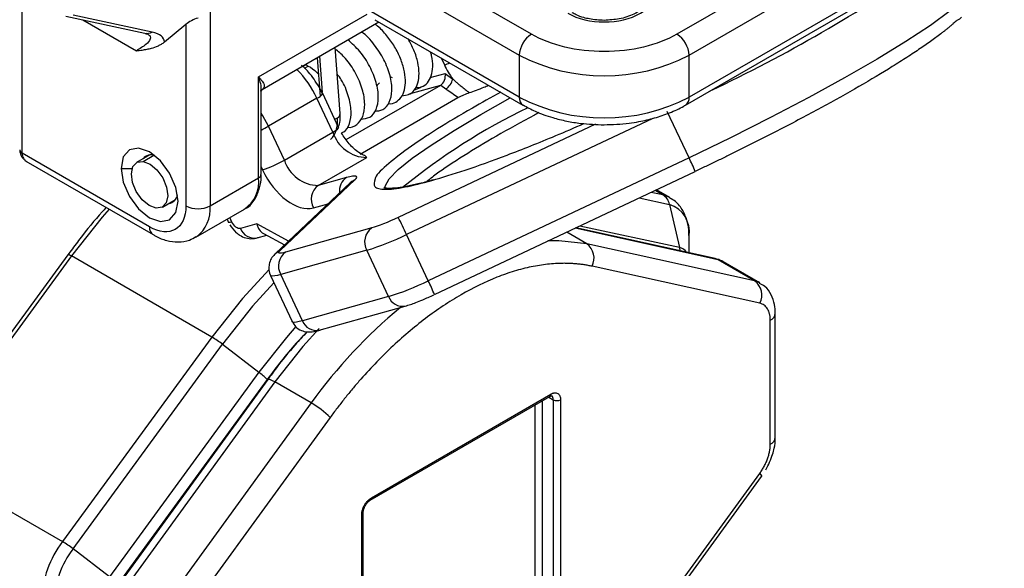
# Model space of a CAD drawing. Header units: millimetres. Extents: x 19 to 819, y 19 to 629.
# Tile 25 of 70: x 79 to 122, y 439 to 463. Entities that reach past the tile are written whole.
import ezdxf

# ---------------------------------------------------------------- set-up
doc = ezdxf.new("R2010")
doc.units = ezdxf.units.MM
doc.header["$LTSCALE"] = 3

msp = doc.modelspace()

# ---------------------------------------------------------------- linework, layer by layer
for p, q in [((121.8725, 470.2963), (108.0839, 462.3364)), ((108.6143, 461.4178), (122.4028, 469.3778)), ((122.4028, 467.5406), (108.6143, 459.5806)), ((108.4589, 459.2372), (122.2475, 467.1972)), ((101.72, 462.3364), (95.252, 466.0703)), ((94.7216, 465.1517), (101.1896, 461.4178)), ((79.4461, 457.1286), (79.4461, 464.1414)), ((87.6662, 463.3991), (87.6662, 454.8327)), ((81.3508, 463.1275), (84.8115, 462.3839)), ((85.1319, 462.4211), (81.6713, 463.1647)), ((82.0979, 462.967), (84.4387, 461.6156)), ((89.7875, 460.4667), (94.5348, 463.2072)), ((101.1896, 459.5806), (94.7216, 463.3145)), ((94.877, 462.9711), (101.345, 459.2372)), ((85.6723, 462.0008), (86.6056, 462.7689)), ((86.6056, 462.7689), (86.6056, 454.8327)), ((89.9446, 459.9231), (95.0507, 462.8708)), ((84.8514, 462.377), (84.9467, 462.3362)), ((93.3547, 458.875), (93.139, 461.7672)), ((92.3459, 461.3093), (92.4727, 459.6085)), ((92.45, 461.3694), (92.5682, 459.7847)), ((97.7682, 461.3021), (97.9116, 460.9965)), ((101.1896, 461.4178), (101.1896, 459.5806)), ((108.6143, 459.5806), (108.6143, 461.4178)), ((91.846, 460.9939), (91.7251, 460.9241)), ((91.8, 460.8547), (91.9549, 460.9441)), ((89.7875, 456.0573), (89.7875, 460.4667)), ((95.649, 460.4262), (95.5406, 460.4738)), ((97.2936, 460.4412), (97.9451, 460.6244)), ((97.9451, 460.6244), (98.276, 460.3771)), ((92.5799, 459.7332), (92.4353, 460.0351)), ((93.6193, 457.7249), (97.75, 460.1095)), ((96.3787, 459.7239), (97.75, 460.1095)), ((96.6033, 459.9087), (96.8745, 460.0128)), ((96.9155, 460.0321), (96.8745, 460.0128)), ((97.75, 460.1095), (97.9722, 459.9434)), ((89.8974, 459.8286), (89.9452, 459.9243)), ((89.8974, 456.2104), (89.8974, 459.8489)), ((92.3378, 459.5377), (90.2165, 458.3131)), ((93.0339, 458.0546), (92.3378, 459.5377)), ((93.2872, 458.2536), (92.5912, 459.7367)), ((94.2339, 457.0968), (98.5075, 459.5639)), ((108.612, 456.9345), (107.6628, 458.9569)), ((90.9126, 456.83), (90.2165, 458.3131)), ((93.2872, 458.2536), (93.2881, 458.2505)), ((104.5248, 458.3987), (95.891, 454.3265)), ((107.0237, 458.6555), (96.2561, 453.5768)), ((90.9126, 456.83), (93.0339, 458.0546)), ((85.0146, 453.914), (79.4461, 457.1286)), ((85.0228, 457.055), (84.4521, 456.7255)), ((84.73, 456.7733), (85.1971, 457.0429)), ((92.3966, 455.7211), (94.5179, 456.9457)), ((94.5179, 456.9457), (94.4468, 457.019)), ((79.5999, 456.7861), (85.1699, 453.5706)), ((89.8974, 456.5305), (89.9566, 456.4042)), ((108.612, 456.9345), (97.2053, 451.5544)), ((83.7683, 456.4707), (84.2576, 456.4707)), ((97.4766, 450.9516), (108.8833, 456.3318)), ((87.6662, 454.8327), (89.7875, 456.0573)), ((93.7928, 455.8361), (90.5236, 452.7441)), ((90.7226, 452.8733), (93.9917, 455.9654)), ((93.6292, 456.0677), (92.3966, 455.7211)), ((93.7851, 455.8288), (93.7999, 455.8429)), ((93.9917, 455.9654), (93.9929, 455.9665)), ((107.4733, 455.3084), (106.9514, 455.4206)), ((107.4733, 455.3084), (107.1317, 455.5056)), ((107.7731, 455.1938), (107.1875, 455.5319)), ((85.577, 454.7769), (86.1477, 455.1064)), ((92.1827, 454.7408), (92.8259, 454.9217)), ((106.4366, 455.1777), (107.7604, 454.8933)), ((107.7604, 454.8933), (108.2013, 453.009)), ((87.0448, 453.4592), (89.1661, 454.6838)), ((88.4065, 454.2453), (88.471, 454.108)), ((88.6196, 454.1205), (88.5281, 454.3155)), ((89.702, 454.0433), (88.9906, 453.8433)), ((91.0953, 453.2847), (89.702, 454.0433)), ((108.2013, 453.009), (103.83, 453.9483)), ((89.7239, 453.4275), (90.1417, 453.5449)), ((89.9936, 453.6255), (90.9215, 453.1203)), ((94.733, 453.8653), (90.9652, 452.806)), ((97.2053, 451.5544), (96.2561, 453.5768)), ((104.1429, 453.1713), (103.2615, 453.6802)), ((109.8899, 452.4713), (103.6271, 453.8526)), ((109.7499, 452.5258), (103.6613, 453.8687)), ((108.6143, 452.7763), (108.6143, 453.5141)), ((111.4809, 451.5528), (104.1429, 453.1713)), ((81.4437, 452.6941), (74.9113, 443.7483)), ((81.5965, 452.6389), (75.0641, 443.693)), ((81.5359, 452.8108), (81.4464, 452.6912)), ((87.7408, 449.0918), (81.5965, 452.6389)), ((94.519, 452.8851), (90.7513, 451.8257)), ((95.4682, 450.8627), (94.519, 452.8851)), ((111.4809, 451.5528), (109.8899, 452.4713)), ((111.7014, 451.4678), (110.1104, 452.3863)), ((90.3054, 451.7882), (91.2546, 449.7658)), ((91.7004, 449.8033), (90.7513, 451.8257)), ((111.7097, 450.5688), (104.3718, 452.1873)), ((97.473, 450.9559), (97.4766, 450.9516)), ((95.4682, 450.8627), (91.7004, 449.8033)), ((92.4338, 449.3874), (96.2016, 450.4468)), ((112.3871, 444.7101), (112.3871, 450.1315)), ((112.1675, 444.4039), (112.1675, 449.8254)), ((87.7408, 449.0918), (81.2084, 440.146)), ((81.6713, 439.8324), (88.2037, 448.7782)), ((88.2037, 448.7782), (89.7931, 447.557)), ((89.7931, 447.557), (83.2607, 438.6111)), ((90.1884, 447.2399), (82.8505, 437.1492)), ((90.4935, 447.1286), (83.1556, 437.0379)), ((90.1606, 447.2327), (83.6282, 438.2868)), ((92.0845, 446.2101), (90.4935, 447.1286)), ((92.0845, 446.2101), (84.7466, 436.1195)), ((94.673, 441.9609), (102.5219, 446.492)), ((94.7196, 442.0639), (102.5685, 446.595)), ((102.1973, 437.5619), (102.1973, 446.3046)), ((102.4752, 446.4651), (102.6746, 446.35)), ((102.6746, 446.35), (102.6746, 437.2864)), ((102.9928, 446.35), (102.9928, 437.2864)), ((101.8791, 437.5619), (101.8791, 446.1209)), ((92.9163, 445.5742), (85.5784, 435.4835)), ((75.0641, 443.693), (81.2084, 440.146)), ((104.3718, 433.0413), (111.7097, 443.132)), ((104.448, 432.9064), (111.786, 442.997)), ((94.2953, 432.2655), (94.2953, 441.3291)), ((94.3612, 432.3573), (94.3612, 441.4209)), ((83.2607, 438.6111), (81.6713, 439.8324))]:
    msp.add_line(p, q)
at = {"flags": 128}
for points in [[(120.6705, 463.8957), (120.0322, 463.354), (119.1706, 462.7239), (118.1011, 462.0166), (116.843, 461.245), (115.419, 460.423), (113.8548, 459.5653), (112.1785, 458.6874), (110.4203, 457.8052), (108.612, 456.9345)], [(120.3352, 462.9491), (120.4563, 463.0152), (120.5342, 463.0783)], [(95.0786, 460.2037), (94.9755, 460.1091), (94.946, 460.0587)], [(96.8745, 460.0128), (96.7836, 459.9932), (96.6552, 460.0115)], [(95.3344, 455.5356), (95.3188, 455.6948), (95.4931, 456.0052), (95.8921, 456.4134), (96.5077, 456.9109), (97.3273, 457.4878), (98.3343, 458.1322), (99.5082, 458.831), (100.796, 459.5541)], [(90.2165, 458.3131), (89.9718, 458.7654), (89.8974, 458.8821)], [(93.1142, 458.6224), (93.1727, 458.6452), (93.235, 458.6796)], [(93.3552, 458.8622), (93.3552, 458.864), (93.3547, 458.875)], [(86.2608, 455.0317), (86.166, 455.6372), (85.8958, 456.2601), (85.4915, 456.8055), (85.0146, 457.1903), (84.5376, 457.3561), (84.1333, 457.2776), (83.8632, 456.9666), (83.7683, 456.4707)], [(85.2991, 454.7291), (84.9932, 454.8452), (84.6905, 455.0993), (84.4372, 455.4526), (84.2717, 455.8514), (84.2194, 456.2349), (84.2881, 456.5448), (84.4674, 456.7338), (84.73, 456.7733)], [(84.73, 456.7733), (85.0359, 456.6571), (85.3386, 456.4031), (85.592, 456.0497), (85.7574, 455.651), (85.8098, 455.2675), (85.7411, 454.9576), (85.5618, 454.7685), (85.2991, 454.7291)], [(83.7683, 456.4707), (83.8632, 455.8651), (84.1333, 455.2423), (84.5376, 454.6969), (85.0146, 454.312), (85.4915, 454.1463), (85.8958, 454.2248), (86.166, 454.5358), (86.2608, 455.0317)], [(93.9917, 455.9654), (93.8707, 455.8993), (93.7928, 455.8361)], [(93.7999, 455.8429), (93.8719, 455.9004), (93.9929, 455.9665)], [(107.7837, 455.1876), (107.6759, 455.2431), (107.4733, 455.3084)], [(83.2461, 454.6812), (82.937, 454.329), (81.5965, 452.6389)], [(88.6196, 454.1205), (88.5468, 454.1031), (88.4971, 454.098), (88.4725, 454.1056), (88.471, 454.108)], [(104.1429, 453.1713), (102.9197, 453.3069), (102.4439, 453.2946)], [(81.5965, 452.6389), (81.5477, 452.6655), (81.5065, 452.6848), (81.4745, 452.696), (81.4529, 452.6985), (81.4437, 452.6941)], [(90.519, 452.7397), (90.6016, 452.8072), (90.7226, 452.8733)], [(109.8899, 452.4713), (109.7806, 452.518), (109.7499, 452.5258)], [(110.1104, 452.3863), (110.041, 452.4217), (109.8899, 452.4713)], [(90.2416, 452.0395), (89.0813, 450.782), (87.7408, 449.0918)], [(90.7513, 451.8257), (90.609, 451.7891), (90.492, 451.7665), (90.402, 451.7581), (90.3402, 451.764), (90.3076, 451.7843), (90.3054, 451.7882)], [(90.4564, 451.4666), (89.5263, 450.4458), (88.2037, 448.7782)], [(111.7093, 451.4632), (111.632, 451.5032), (111.4809, 451.5528)], [(91.7004, 449.8033), (91.5582, 449.7667), (91.4412, 449.7441), (91.3512, 449.7357), (91.2894, 449.7416), (91.2568, 449.7619), (91.2546, 449.7658)], [(91.4215, 449.5542), (90.9991, 449.0776), (89.7931, 447.557)], [(92.4339, 449.4733), (91.7168, 448.6766), (90.4935, 447.1286)], [(90.4935, 447.1286), (90.3958, 447.182), (90.3135, 447.2206), (90.2497, 447.2431), (90.2068, 447.2485), (90.1884, 447.2399)], [(111.7097, 443.132), (111.7583, 443.0735), (111.7847, 443.0291), (111.7878, 443.0004), (111.786, 442.997)]]:
    msp.add_lwpolyline(points, dxfattribs=at)
for centre, radius, start, end in [((81.3594, 519.6641), 66.1098, 295.232422, 304.762201), ((84.9153, 462.8879), 0.5146, 258.3604, 294.89357), ((102.341, 461.3654), 1.1526, 122.60548, 177.39452), ((107.4628, 461.3654), 1.1526, 2.60548, 57.39452), ((104.9019, 468.5825), 8.0694, 242.60967, 297.39033), ((97.1139, 463.6809), 2.8004, 286.54984, 291.76966), ((88.4265, 457.728), 4.3097, 24.82931, 45.36433), ((97.6227, 460.5115), 0.667, 301.60685, 348.37929), ((92.1484, 460.0357), 0.5328, 290.81987, 326.03857), ((101.5553, 459.5397), 0.368, 173.6155, 235.92959), ((104.9019, 466.7453), 8.0694, 242.60967, 297.39033), ((108.2477, 459.5398), 0.3688, 304.49733, 6.34588), ((113.6022, 434.235), 27.6481, 115.8282, 129.30971), ((93.1228, 458.8842), 0.2334, 298.74958, 354.5793), ((87.6674, 462.7784), 5.1417, 295.70283, 299.72061), ((92.8046, 458.6151), 0.6056, 292.24934, 322.98533), ((94.5399, 458.5225), 1.577, 197.25995, 269.20243), ((79.5239, 457.3004), 0.1886, 185.6948, 245.62534), ((85.0851, 456.6113), 0.4489, 68.57566, 142.2994), ((88.4042, 461.1753), 5.0174, 288.02439, 299.99655), ((92.4185, 457.2979), 1.577, 197.25995, 269.20243), ((100.4484, 452.8984), 9.1069, 22.14845, 26.30789), ((89.7097, 456.2291), 0.1886, 294.37466, 354.3052), ((88.3175, 455.8951), 1.4789, 305.01333, 6.29885), ((92.8469, 455.1093), 0.7596, 126.35438, 209.02381), ((94.0145, 455.4955), 0.6898, 123.95596, 187.97761), ((85.7991, 455.3776), 0.4439, 277.20657, 351.90762), ((107.1362, 454.7684), 0.6365, 11.31194, 58.03003), ((87.1359, 455.8563), 1.1528, 242.60967, 297.39033), ((86.1592, 454.6858), 1.5142, 306.30765, 5.56705), ((107.3662, 453.6953), 1.2612, 351.7396, 71.78402), ((80.5012, 446.3681), 17.3257, 24.58649, 27.34437), ((85.3916, 453.8773), 0.3788, 174.44536, 233.55111), ((89.6109, 454.0827), 0.6649, 201.10205, 279.78555), ((95.1832, 453.2536), 0.7596, 126.35438, 209.02381), ((90.7734, 464.8182), 12.5072, 287.42645, 295.9998), ((103.6838, 452.5459), 0.7758, 332.4693, 53.71743), ((91.4155, 452.1942), 0.7596, 126.35438, 209.02381), ((107.3698, 452.8161), 0.8536, 3.13379, 13.06153), ((108.1031, 452.5534), 0.4661, 32.24553, 77.83472), ((91.7226, 462.7958), 12.5072, 287.42645, 295.9998), ((89.0417, 447.5183), 9.1069, 22.14845, 26.30789), ((111.0217, 450.9274), 0.7758, 332.4693, 53.71743), ((96.0884, 451.1019), 0.6647, 201.09698, 279.87651), ((110.1826, 433.2063), 22.2854, 129.56174, 144.30203), ((112.0114, 450.1694), 0.3777, 294.39771, 354.04111), ((92.3208, 450.0427), 0.6649, 201.10205, 279.78555), ((85.4942, 445.2783), 4.4261, 52.25452, 59.49736), ((88.0297, 445.1885), 2.9528, 43.81021, 53.33087), ((90.0468, 442.683), 4.0735, 45.21529, 59.98359), ((102.4615, 446.5814), 0.1079, 304.05635, 7.25583), ((102.4854, 446.3682), 0.19, 354.497, 52.96644), ((102.8337, 446.6571), 0.3458, 242.60967, 297.39033), ((112.0118, 444.7475), 0.3772, 294.37466, 354.3052), ((94.613, 442.0502), 0.1075, 303.18634, 7.34254), ((94.254, 441.4282), 0.1074, 292.65506, 356.78572), ((84.8232, 437.3987), 4.5403, 142.7645, 177.53277), ((78.9618, 436.3325), 4.4261, 52.25452, 59.49736), ((85.0214, 437.2862), 4.2079, 142.7645, 177.53277)]:
    msp.add_arc(centre, radius, start, end)
for centre, major_axis, ratio, start_param, end_param in [((87.1359, 462.655), (0.7375, 0.2951), 0.4626703, 1.3877151, 2.1731132), ((97.68, 460.4713), (0.0725, 0.3898), 0.6785793, 3.6673019, 5.2380982), ((90.2324, 454.3495), (0.0871, 0.7724), 0.7172047, 2.0576302, 2.8577216)]:
    msp.add_ellipse(centre, major_axis=major_axis, ratio=ratio, start_param=start_param, end_param=end_param)
for points, knots in [([(103.311, 463.2548), (104.189, 462.7479), (105.6148, 462.7479), (107.371, 463.7617), (107.371, 464.5848), (106.4929, 465.0917)], [0, 0, 0, 0, 0.5, 0.5, 1, 1, 1, 1]), ([(106.7745, 463.8634), (106.765, 463.7927), (106.7466, 463.6559), (106.5339, 463.4126), (106.2304, 463.2204), (105.9022, 463.0889), (105.4742, 462.974), (105.1262, 462.9553), (104.9019, 462.9432)], [0, 0, 0, 0, 0.2002714, 0.3876382, 0.5427771, 0.6663407, 0.7848899, 1, 1, 1, 1]), ([(104.9019, 462.9432), (104.6814, 462.9545), (104.3737, 462.9704), (103.9689, 463.0698), (103.7047, 463.1592), (103.5604, 463.2445), (103.5062, 463.2765)], [0, 0, 0, 0, 0.4148519, 0.5789709, 0.8418197, 1, 1, 1, 1]), ([(95.4504, 459.3034), (95.4573, 459.302), (95.5848, 459.2764), (95.7926, 459.3585), (96.0387, 459.5541), (96.1843, 459.8874), (96.2276, 460.3152), (96.1594, 460.8108), (95.9819, 461.3372), (95.7102, 461.8628), (95.3556, 462.3354), (95.0651, 462.6475), (94.8982, 462.7586), (94.8788, 462.7715)], [0, 0, 0, 0, 0.0061734, 0.1137788, 0.2226256, 0.3326216, 0.4401997, 0.549083, 0.6590693, 0.7666212, 0.8755406, 0.9855166, 1, 1, 1, 1]), ([(120.3352, 462.9491), (120.3092, 462.9247), (120.2571, 462.876), (120.1723, 462.8002), (120.0828, 462.7224), (119.9879, 462.6425), (119.8878, 462.5604), (119.7825, 462.4762), (119.5758, 462.3148), (119.2406, 462.0653), (118.7311, 461.7096), (118.1552, 461.3282), (117.2962, 460.7847), (116.0738, 460.0548), (114.688, 459.279), (113.5074, 458.6451), (112.6011, 458.1708), (111.6752, 457.6979), (110.8974, 457.31), (110.2741, 457.0043), (109.8117, 456.7801), (109.3469, 456.557), (109.0355, 456.4097), (108.8797, 456.336)], [0, 0, 0, 0, 0.01716131, 0.0343051, 0.05143873, 0.0685696, 0.08570506, 0.10285251, 0.1200193, 0.18210798, 0.24421941, 0.3077931, 0.37139009, 0.50000218, 0.62861427, 0.69218797, 0.75578495, 0.81787363, 0.87998506, 0.91000437, 0.93998693, 0.96997229, 1, 1, 1, 1]), ([(84.8308, 462.3738), (84.8837, 462.3556), (85.0609, 462.2948), (85.0673, 462.1202), (84.8867, 461.8811), (84.592, 461.7065), (84.4387, 461.6156)], [0, 0, 0, 0, 0.1126978, 0.377341, 0.6761232, 1, 1, 1, 1]), ([(94.859, 458.9727), (94.9843, 458.9824), (95.2599, 459.0039), (95.5304, 459.3313), (95.6478, 459.8531), (95.5661, 460.5143), (95.2937, 461.2291), (94.858, 461.8861), (94.497, 462.3044), (94.2988, 462.4241), (94.2977, 462.4247)], [0, 0, 0, 0, 0.1222763, 0.2689719, 0.4147852, 0.5603549, 0.7072047, 0.8518146, 0.9991835, 1, 1, 1, 1]), ([(96.0526, 459.6468), (96.1557, 459.6561), (96.3698, 459.6753), (96.6118, 459.8761), (96.7691, 460.1923), (96.8225, 460.6136), (96.764, 461.1031), (96.6033, 461.6263), (96.4184, 461.967), (96.3282, 462.1333)], [0, 0, 0, 0, 0.1341342, 0.2787144, 0.4253167, 0.5689533, 0.713588, 0.8601834, 1, 1, 1, 1]), ([(108.0839, 462.3364), (107.24, 461.8492), (106.0954, 461.5755), (103.7085, 461.5755), (102.5639, 461.8492), (101.72, 462.3364)], [0, 0, 0, 0, 0.5, 0.5, 1, 1, 1, 1]), ([(84.4387, 461.6156), (84.5234, 461.6246), (84.6827, 461.6415), (84.9023, 461.6778), (85.1422, 461.7329), (85.3554, 461.8056), (85.5197, 461.8928), (85.6089, 461.9509), (85.6512, 461.9841), (85.6723, 462.0008)], [0, 0, 0, 0, 0.1886533, 0.355007, 0.5008225, 0.7500472, 0.8746382, 0.9371708, 1, 1, 1, 1]), ([(94.2508, 458.6186), (94.3911, 458.6345), (94.68, 458.6674), (94.9512, 459.0194), (95.0544, 459.5545), (94.9586, 460.2237), (94.6717, 460.9311), (94.2383, 461.6023), (93.8715, 461.9272), (93.691, 462.087)], [0, 0, 0, 0, 0.1374838, 0.283155, 0.4273278, 0.5720301, 0.7173575, 0.8609426, 1, 1, 1, 1]), ([(93.6539, 458.2758), (93.6606, 458.2739), (93.8311, 458.2269), (94.0989, 458.3679), (94.373, 458.7012), (94.4595, 459.2589), (94.35, 459.9313), (94.0494, 460.6383), (93.6448, 461.2551), (93.3211, 461.5358), (93.1847, 461.6541)], [0, 0, 0, 0, 0.0059692, 0.1524378, 0.3016775, 0.4488474, 0.5972534, 0.7456337, 0.8928277, 1, 1, 1, 1]), ([(96.9155, 460.0321), (97.0066, 460.0833), (97.1904, 460.1865), (97.3997, 460.6033), (97.4462, 461.1077), (97.3231, 461.4992), (97.3075, 461.5488)], [0, 0, 0, 0, 0.2331995, 0.4704592, 0.932896, 1, 1, 1, 1]), ([(92.4353, 460.0351), (92.2871, 460.2586), (92.0816, 460.5685), (91.805, 460.8632), (91.698, 460.9468), (91.6669, 460.971)], [0, 0, 0, 0, 0.64710646, 0.89756794, 1, 1, 1, 1]), ([(91.8201, 461.0058), (91.8658, 460.986), (92.0283, 460.9155), (92.2421, 460.7754), (92.3772, 460.6177), (92.3994, 460.5919)], [0, 0, 0, 0, 0.2465944, 0.876423, 1, 1, 1, 1]), ([(89.7875, 460.4667), (89.8057, 460.4466), (89.8396, 460.4092), (89.8812, 460.3599), (89.9135, 460.32), (89.9539, 460.2665), (89.995, 460.2031), (90.0293, 460.1278), (90.0403, 460.0609), (90.0261, 460.0038), (89.9913, 459.9581), (89.9443, 459.9207), (89.8981, 459.8978), (89.8759, 459.8868)], [0, 0, 0, 0, 0.0785104, 0.1463591, 0.2035467, 0.2500746, 0.3833314, 0.4991191, 0.6314731, 0.748825, 0.8393883, 0.9227541, 1, 1, 1, 1]), ([(89.8833, 459.846), (89.8878, 459.8644), (89.9318, 460.0482), (89.8559, 460.2684), (89.7875, 460.4667)], [0, 0, 0, 0, 0.09993, 1, 1, 1, 1]), ([(93.4286, 458.0353), (93.4555, 458.0432), (93.6199, 458.0909), (93.7828, 458.4098), (93.8678, 458.9584), (93.734, 459.636), (93.5059, 460.2159), (93.2877, 460.5082), (93.2268, 460.5898)], [0, 0, 0, 0, 0.0430089, 0.2628321, 0.4789783, 0.6978087, 0.9156229, 1, 1, 1, 1]), ([(98.276, 460.3771), (98.3152, 460.3417), (98.3939, 460.2706), (98.5156, 460.1672), (98.6589, 460.0494), (98.8235, 459.9194), (98.9454, 459.8277), (99.0064, 459.7817)], [0, 0, 0, 0, 0.1649463, 0.3312491, 0.4998429, 0.7495115, 1, 1, 1, 1]), ([(99.0064, 459.7817), (99.2097, 459.8541), (99.4707, 459.9471), (99.7768, 460.0751), (99.8446, 460.1034)], [0, 0, 0, 0, 0.7785826, 1, 1, 1, 1]), ([(100.3746, 459.7974), (99.9525, 459.5651), (98.9296, 459.0021), (97.5452, 458.1625), (96.235, 457.2949), (95.3367, 456.5715), (94.8831, 456.1354), (94.8809, 456.0155), (94.8808, 456.0114)], [0, 0, 0, 0, 0.1395637, 0.3382156, 0.5487667, 0.7680712, 0.9920296, 1, 1, 1, 1]), ([(98.5075, 459.5639), (98.5437, 459.5848), (98.5874, 459.6075), (98.6779, 459.6512), (98.7245, 459.6722), (98.8578, 459.7291), (98.9388, 459.7595), (99.0064, 459.7817)], [0, 0, 0, 0, 0.25, 0.25, 0.5, 0.5, 1, 1, 1, 1]), ([(101.3528, 459.243), (101.5251, 459.1471), (101.9208, 458.927), (102.5753, 458.6989), (103.2513, 458.5314), (104.0026, 458.4064), (104.5582, 458.3875), (104.9019, 458.3759)], [0, 0, 0, 0, 0.17565981, 0.40353145, 0.57304411, 0.73586715, 1, 1, 1, 1]), ([(104.9019, 458.3759), (105.2685, 458.3887), (105.7835, 458.4068), (106.5167, 458.5261), (107.1176, 458.6647), (107.774, 458.8959), (108.2262, 459.0892), (108.4318, 459.2256), (108.4543, 459.2405)], [0, 0, 0, 0, 0.281439, 0.3954236, 0.582496, 0.7732985, 0.9751596, 1, 1, 1, 1]), ([(92.9369, 457.7384), (93.0444, 457.8292), (93.1275, 457.9612), (93.2034, 458.2042), (93.2207, 458.2925), (93.2396, 458.4787), (93.2414, 458.5758), (93.235, 458.6796)], [0, 0, 0, 0, 0.5, 0.5, 0.75, 0.75, 1, 1, 1, 1]), ([(93.2768, 458.2758), (93.2988, 458.339), (93.358, 458.5098), (93.3563, 458.726), (93.3552, 458.8621)], [0, 0, 0, 0, 0.3701642, 1, 1, 1, 1]), ([(102.0504, 458.9058), (101.9844, 458.8715), (101.3048, 458.5178), (100.1642, 457.869), (98.7002, 456.9921), (97.665, 456.3148), (97.2707, 455.9939), (97.1433, 455.8903)], [0, 0, 0, 0, 0.02926157, 0.30149064, 0.57371971, 0.8622552, 1, 1, 1, 1]), ([(97.3569, 455.938), (97.8272, 456.0787), (98.796, 456.3685), (100.6498, 457.0414), (102.4225, 457.7358), (103.6033, 458.2493), (104.0176, 458.4294)], [0, 0, 0, 0, 0.26592421, 0.54777717, 0.84134787, 1, 1, 1, 1]), ([(94.4466, 457.0238), (94.4369, 457.0257), (94.3805, 457.0363), (94.1926, 457.1377), (93.9641, 457.3167), (93.688, 457.5916), (93.5184, 457.8523), (93.4096, 458.0194)], [0, 0, 0, 0, 0.0501814, 0.2892569, 0.4803677, 0.6667722, 1, 1, 1, 1]), ([(79.3363, 457.2816), (79.3425, 457.219), (79.3547, 457.0976), (79.4416, 456.9419), (79.5523, 456.8221), (79.6378, 456.767), (79.6791, 456.7404)], [0, 0, 0, 0, 0.277928, 0.5384786, 0.7771863, 1, 1, 1, 1]), ([(79.4461, 457.1286), (79.4489, 457.0906), (79.4545, 457.0131), (79.5007, 456.9074), (79.5701, 456.8148), (79.6363, 456.7701), (79.6684, 456.7484)], [0, 0, 0, 0, 0.2416179, 0.4923191, 0.7540843, 1, 1, 1, 1]), ([(89.1524, 454.6922), (89.1814, 454.7037), (89.3856, 454.7846), (89.6401, 455.1073), (89.8373, 455.5909), (89.9071, 455.9674), (89.8922, 456.1801), (89.8899, 456.2138)], [0, 0, 0, 0, 0.055889, 0.3941709, 0.6894189, 0.950828, 1, 1, 1, 1]), ([(93.7865, 455.8284), (93.7885, 455.8308), (93.798, 455.8426), (93.7907, 455.8351), (93.785, 455.8292)], [0, 0, 0, 0, 0.2097985, 1, 1, 1, 1]), ([(94.8808, 456.0114), (94.8413, 455.8822), (94.7817, 455.6874), (95.0212, 455.5766), (95.3966, 455.5362), (96.0961, 455.6099), (96.9448, 455.8307), (97.3569, 455.938)], [0, 0, 0, 0, 0.2556746, 0.3856216, 0.5156084, 0.764847, 1, 1, 1, 1]), ([(97.4195, 455.9652), (97.3802, 455.9537), (97.1054, 455.8726), (96.6847, 455.7701), (96.1753, 455.6618), (95.7862, 455.6048), (95.5032, 455.5886), (95.3343, 455.5965), (95.2624, 455.623), (95.272, 455.6163), (95.2737, 455.6152)], [0, 0, 0, 0, 0.0303051, 0.2120626, 0.3866237, 0.5519704, 0.7058808, 0.8463142, 0.9728522, 1, 1, 1, 1]), ([(108.6064, 453.5346), (108.6084, 453.576), (108.6188, 453.7935), (108.5468, 454.1681), (108.3594, 454.633), (108.095, 454.9937), (107.8586, 455.1194), (107.7734, 455.1647)], [0, 0, 0, 0, 0.0598734, 0.3142415, 0.5766448, 0.8474327, 1, 1, 1, 1]), ([(83.1199, 454.7541), (83.0609, 454.6916), (82.6591, 454.2662), (82.1293, 453.6118), (81.6785, 453.0033), (81.5359, 452.8108)], [0, 0, 0, 0, 0.1052535, 0.7169632, 1, 1, 1, 1]), ([(88.5257, 454.0033), (88.6128, 453.8792), (88.7353, 453.7046), (88.9845, 453.5233), (89.2227, 453.4156), (89.5297, 453.3728), (89.7255, 453.4341), (89.8227, 453.4645)], [0, 0, 0, 0, 0.2884914, 0.4060283, 0.6012852, 0.8020262, 1, 1, 1, 1]), ([(88.9906, 453.8433), (88.9342, 453.8274), (88.8634, 453.8477), (88.7242, 453.9517), (88.6616, 454.0311), (88.6196, 454.1205)], [0, 0, 0, 0, 0.5, 0.5, 1, 1, 1, 1]), ([(85.1716, 453.5797), (85.213, 453.5529), (85.4025, 453.4304), (85.7695, 453.3019), (86.2661, 453.2316), (86.7204, 453.2832), (86.9559, 453.4314), (87.0464, 453.4883)], [0, 0, 0, 0, 0.0691586, 0.31672, 0.5721016, 0.8356434, 1, 1, 1, 1]), ([(90.5227, 452.735), (90.471, 452.6857), (90.3737, 452.5929), (90.2536, 452.354), (90.2221, 452.0915), (90.2439, 451.8864), (90.3063, 451.797), (90.3141, 451.7858)], [0, 0, 0, 0, 0.2653215, 0.4999625, 0.7178878, 0.9646791, 1, 1, 1, 1]), ([(104.3718, 452.1873), (104.3142, 452.1994), (104.1992, 452.2236), (104.0236, 452.2529), (103.846, 452.277), (103.6662, 452.2954), (103.4841, 452.3083), (103.2999, 452.3156), (102.9509, 452.3187), (102.4268, 452.288), (101.7092, 452.1732), (100.968, 451.9832), (99.9482, 451.6258), (98.644, 450.9906), (97.34, 450.1202), (96.3202, 449.3001), (95.5791, 448.6345), (94.8614, 447.9207), (94.2897, 447.294), (93.8493, 446.7767), (93.5312, 446.3854), (93.2192, 445.9854), (93.0173, 445.7113), (92.9163, 445.5742)], [0, 0, 0, 0, 0.0171613, 0.0343051, 0.0514387, 0.0685696, 0.0857051, 0.1028525, 0.1200193, 0.182108, 0.2442194, 0.3077931, 0.3713901, 0.5000022, 0.6286143, 0.692188, 0.7557849, 0.8178736, 0.8799851, 0.9100044, 0.9399869, 0.9699723, 1, 1, 1, 1]), ([(110.1077, 452.3593), (110.0452, 452.4074), (109.9372, 452.4904), (109.803, 452.5002), (109.7465, 452.5043)], [0, 0, 0, 0, 0.5793361, 1, 1, 1, 1]), ([(112.3831, 450.1304), (112.378, 450.2606), (112.367, 450.5447), (112.2186, 450.9472), (111.9942, 451.2844), (111.7779, 451.3989), (111.6987, 451.4408)], [0, 0, 0, 0, 0.2427992, 0.5297014, 0.8276716, 1, 1, 1, 1]), ([(96.2025, 450.4475), (96.2761, 450.4694), (96.4181, 450.5119), (96.6742, 450.6056), (97.0146, 450.7409), (97.288, 450.8654), (97.4536, 450.9408)], [0, 0, 0, 0, 0.2133587, 0.4120341, 0.6436517, 1, 1, 1, 1]), ([(112.1675, 449.8254), (112.1671, 449.8495), (112.1664, 449.8976), (112.1606, 449.9668), (112.1513, 450.0335), (112.1336, 450.1198), (112.1018, 450.2206), (112.0484, 450.3269), (111.9811, 450.4169), (111.9011, 450.4874), (111.8111, 450.5404), (111.7435, 450.5593), (111.7097, 450.5688)], [0, 0, 0, 0, 0.061656, 0.1231264, 0.1846299, 0.2463852, 0.3730858, 0.5000535, 0.6267542, 0.7537219, 0.8767948, 1, 1, 1, 1]), ([(91.2633, 449.7634), (91.3058, 449.688), (91.3997, 449.5214), (91.6438, 449.3686), (91.9495, 449.2983), (92.191, 449.3276), (92.3714, 449.3672), (92.4836, 449.4031), (92.5144, 449.4129)], [0, 0, 0, 0, 0.1489155, 0.3288578, 0.4862617, 0.7309471, 0.9261905, 1, 1, 1, 1]), ([(91.9094, 449.3199), (91.745, 449.1529), (91.125, 448.5232), (90.5691, 447.7793), (90.1606, 447.2327)], [0, 0, 0, 0, 0.26514534, 1, 1, 1, 1]), ([(91.9026, 449.3196), (91.7293, 449.1338), (91.2656, 448.6369), (90.6971, 447.9317), (90.315, 447.4057), (90.1919, 447.2362)], [0, 0, 0, 0, 0.2881178, 0.7705173, 1, 1, 1, 1]), ([(102.5685, 446.595), (102.5819, 446.6023), (102.6085, 446.6169), (102.6481, 446.633), (102.6869, 446.6447), (102.7394, 446.6542), (102.8031, 446.6531), (102.8704, 446.6282), (102.9258, 446.5823), (102.9644, 446.5175), (102.9885, 446.44), (102.9913, 446.38), (102.9928, 446.35)], [0, 0, 0, 0, 0.060243, 0.1199994, 0.1798082, 0.2402069, 0.3699548, 0.5001294, 0.6298775, 0.7600523, 0.8799221, 1, 1, 1, 1]), ([(102.5219, 446.492), (102.5429, 446.503), (102.5835, 446.5243), (102.5925, 446.5225), (102.5969, 446.5217)], [0, 0, 0, 0, 0.51535141, 1, 1, 1, 1]), ([(111.9761, 443.2898), (112.0877, 443.5122), (112.2427, 443.8207), (112.3528, 444.2873), (112.3989, 444.5407), (112.3844, 444.6948), (112.3831, 444.7089)], [0, 0, 0, 0, 0.4784922, 0.6640074, 0.9691146, 1, 1, 1, 1]), ([(111.7097, 443.132), (111.7268, 443.156), (111.761, 443.204), (111.8094, 443.2787), (111.8555, 443.3551), (111.9141, 443.4607), (111.981, 443.5972), (112.0484, 443.7647), (112.1019, 443.9328), (112.1396, 444.0969), (112.1632, 444.2557), (112.166, 444.3545), (112.1675, 444.4039)], [0, 0, 0, 0, 0.061656, 0.12312638, 0.18462994, 0.24638515, 0.37308584, 0.50005352, 0.62675422, 0.75372191, 0.8767948, 1, 1, 1, 1]), ([(94.2953, 441.3291), (94.2957, 441.3447), (94.2964, 441.3759), (94.3022, 441.4249), (94.3115, 441.4752), (94.3296, 441.5462), (94.3623, 441.6387), (94.4175, 441.7483), (94.4849, 441.8511), (94.5603, 441.9392), (94.6396, 442.0128), (94.6929, 442.0469), (94.7196, 442.0639)], [0, 0, 0, 0, 0.060243, 0.1199994, 0.1798082, 0.2402069, 0.3699548, 0.5001294, 0.6298775, 0.7600523, 0.8799221, 1, 1, 1, 1]), ([(94.4553, 441.7266), (94.483, 441.7692), (94.5214, 441.8284), (94.5849, 441.8949), (94.6311, 441.9353), (94.6604, 441.9524), (94.6725, 441.9595)], [0, 0, 0, 0, 0.4148096, 0.5756551, 0.8247797, 1, 1, 1, 1]), ([(94.362, 441.4221), (94.3617, 441.4246), (94.3599, 441.4435), (94.3671, 441.497), (94.3857, 441.5736), (94.4152, 441.6523), (94.4429, 441.7036), (94.4553, 441.7266)], [0, 0, 0, 0, 0.0381775, 0.29292014, 0.52042857, 0.78514889, 1, 1, 1, 1])]:
    msp.add_open_spline(points, degree=3, knots=knots)
for points in [[(85.6723, 462.0008), (85.6647, 462.2014), (85.4779, 462.3468), (85.1319, 462.4211)], [(97.9116, 460.9965), (98.0133, 460.7798), (98.1364, 460.5707), (98.276, 460.3771)], [(98.5075, 459.5639), (98.3297, 459.6908), (98.1455, 459.8139), (97.9722, 459.9434)], [(89.9566, 456.4042), (90.4805, 455.288), (91.478, 454.5427), (92.1827, 454.7408)], [(93.9929, 455.9665), (94.1847, 456.1478), (94.0487, 456.1856), (93.6292, 456.0677)], [(86.6056, 454.8327), (86.6056, 453.8187), (85.8927, 453.4071), (85.0146, 453.914)], [(95.891, 454.3265), (95.4455, 454.1164), (95.0125, 453.944), (94.733, 453.8653)], [(90.9652, 452.806), (90.6856, 452.7274), (90.5949, 452.7525), (90.7226, 452.8733)]]:
    msp.add_open_spline(points, degree=3)

doc.saveas('drawing.dxf')
